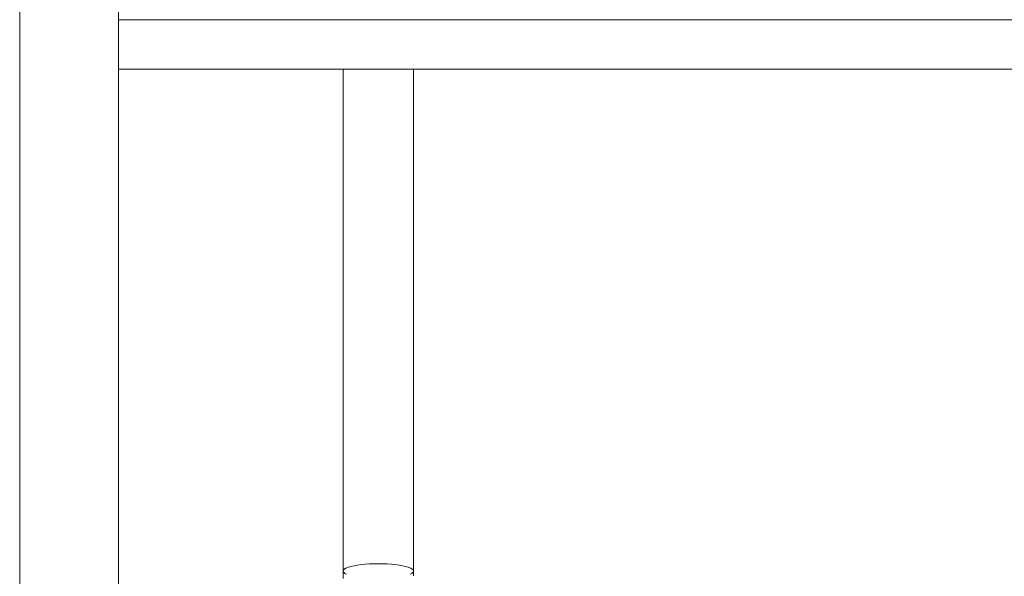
# Model space of a CAD drawing. Header units: metres. Extents: x 3.7 to 90.5, y -1.7 to 14.3.
# Tile 91 of 256: x 38.662 to 38.95, y 3.468 to 3.631. Entities that reach past the tile are written whole.
import ezdxf

# ---------------------------------------------------------------- set-up
doc = ezdxf.new("R2010")
doc.units = ezdxf.units.M
doc.layers.add('I-FURN', color=7, linetype='Continuous', lineweight=18)

# ---------------------------------------------------------------- blocks, each defined once
blk = doc.blocks.new('ConjuntoParaAlunoTamanho6 - CJA06_ConjuntoParaAlunoTamanho6-V6-Corte 1')
at = {"layer": 'I-FURN'}
for p, q in [((38.75639, 3.6166), (38.75639, 3.46936)), ((38.77709, 3.46936), (38.77709, 3.6166)), ((38.77709, 3.46936), (38.77709, 3.46796))]:
    blk.add_line(p, q, dxfattribs=at)
at = {"layer": 'I-FURN', "flags": 128}
blk.add_lwpolyline([(38.75639, 3.46722), (38.75639, 3.46735), (38.75639, 3.46929), (38.75639, 3.46936)], dxfattribs=at)
at = {"layer": 'I-FURN'}
for start_param, end_param in [(2.617994, 3.592275), (5.832503, 6.806784)]:
    blk.add_ellipse((38.76674, 3.46936), major_axis=(0.01035, 0), ratio=0.207912, start_param=start_param, end_param=end_param, dxfattribs=at)
blk = doc.blocks.new('ConjuntoParaAlunoTamanho6 - CJA06_ConjuntoParaAlunoTamanho6-V10-Corte 1')
at = {"layer": 'I-FURN'}
for p, q in [((38.66162, 3.73726), (38.66162, 3.06245)), ((38.66162, 3.73726), (38.66162, 3.06245)), ((38.69062, 3.06263), (38.69062, 3.72893)), ((39.20962, 3.6311), (38.69062, 3.6311)), ((38.69062, 3.63085), (38.69062, 3.6311)), ((38.69062, 3.63085), (38.69062, 3.06263)), ((38.69062, 3.6166), (39.20962, 3.6166)), ((38.75639, 3.6166), (38.75639, 3.46936)), ((38.77709, 3.46936), (38.77709, 3.6166)), ((38.77709, 3.46936), (38.77709, 3.46796))]:
    blk.add_line(p, q, dxfattribs=at)
at = {"layer": 'I-FURN', "flags": 128}
for points in [[(38.69062, 3.6601), (38.69062, 3.65285), (38.69062, 3.6456), (38.69062, 3.63835), (38.69062, 3.6311)], [(38.75639, 3.46722), (38.75639, 3.46735), (38.75639, 3.46929), (38.75639, 3.46936)]]:
    blk.add_lwpolyline(points, dxfattribs=at)
at = {"layer": 'I-FURN'}
for start_param, end_param in [(1.570796, 3.592275), (5.832503, 7.853982)]:
    blk.add_ellipse((38.76674, 3.46936), major_axis=(0.01035, 0), ratio=0.207912, start_param=start_param, end_param=end_param, dxfattribs=at)
blk = doc.blocks.new('4 GRE - ESCOLA DE CINEMA E AUDIOVISUAL CINE REX R07_rvt-1-Corte 1')
at = {"layer": 'I-FURN', "lineweight": 18}
for name in ['ConjuntoParaAlunoTamanho6 - CJA06_ConjuntoParaAlunoTamanho6-V6-Corte 1', 'ConjuntoParaAlunoTamanho6 - CJA06_ConjuntoParaAlunoTamanho6-V6-Corte 1', 'ConjuntoParaAlunoTamanho6 - CJA06_ConjuntoParaAlunoTamanho6-V10-Corte 1']:
    blk.add_blockref(name, (0, 0), dxfattribs=at)

msp = doc.modelspace()

# ---------------------------------------------------------------- block references
at = {"lineweight": 5}
msp.add_blockref('4 GRE - ESCOLA DE CINEMA E AUDIOVISUAL CINE REX R07_rvt-1-Corte 1', (0, 0), dxfattribs=at)

doc.saveas('drawing.dxf')
